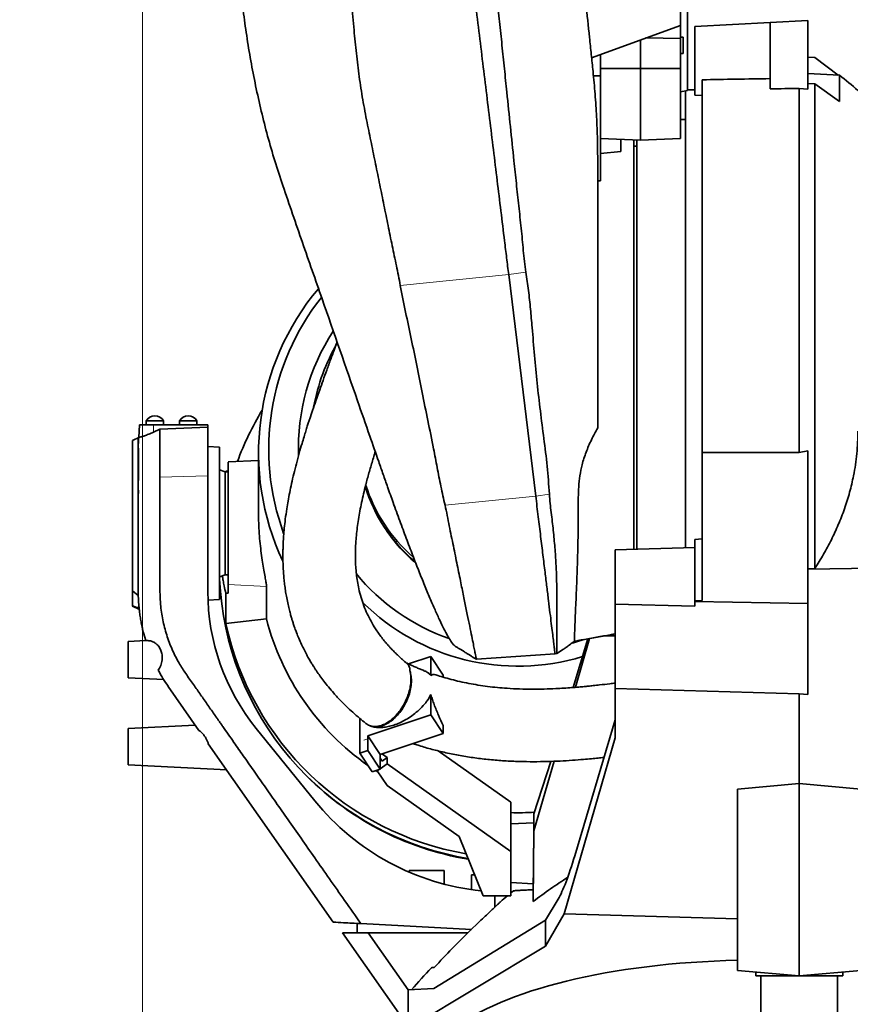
# Model space of a CAD drawing. Header units: millimetres. Extents: x 0 to 11920, y 0 to 8400.
# Tile 5 of 56: x 2210 to 2783, y 1972 to 2651. Entities that reach past the tile are written whole.
import ezdxf

# ---------------------------------------------------------------- set-up
doc = ezdxf.new("R2010")
doc.units = ezdxf.units.MM
doc.header["$LTSCALE"] = 20
doc.styles.add('SLDTEXTSTYLE0', font='TXT', dxfattribs={"width": 0.605})
doc.dimstyles.new('SLDDIMSTYLE0', dxfattribs={"dimtxt": 70, "dimasz": 70, "dimexe": 0, "dimexo": 0.0625, "dimgap": 17.5, "dimtad": 1, "dimdec": 1, "dimrnd": 1e-09, "dimzin": 12, "dimdsep": 46, "dimtxsty": 'SLDTEXTSTYLE0', "dimsah": 1, "dimcen": 0.09, "dimadec": 0, "dimazin": 3, "dimtfac": 1, "dimtofl": 0, "dimtmove": 0, "dimatfit": 3, "dimfxl": 1, "dimfrac": 2, "dimtolj": 1, "dimtzin": 12, "dimarcsym": 0})

# ---------------------------------------------------------------- blocks, each defined once
blk = doc.blocks.new('_D_5')
at = {"color": 7, "linetype": 'Continuous', "lineweight": 0}
for p, q in [((2295.23, 3277.04), (2295.23, 1355.7)), ((2748.23, 1552.92), (2748.23, 1355.7)), ((2295.23, 1385.7), (1312.24, 1385.7)), ((2295.23, 1385.7), (2748.23, 1385.7))]:
    blk.add_line(p, q, dxfattribs=at)
at = {"color": 7, "linetype": 'Continuous', "lineweight": 18}
for points in [[(2295.23, 1385.7), (2365.23, 1375.7), (2365.23, 1395.7)], [(2748.23, 1385.7), (2678.23, 1395.7), (2678.23, 1375.7)]]:
    blk.add_solid(points, dxfattribs=at)
at = {"color": 7, "linetype": 'Continuous', "lineweight": 18, "char_height": 70, "attachment_point": 1, "style": 'SLDTEXTSTYLE0'}
for s, insert in [('(2x M8 Through)', (1498.9, 1475.94)), ('453', (1312.24, 1475.94))]:
    blk.add_mtext(s, dxfattribs=dict(at, insert=insert))

msp = doc.modelspace()

# ---------------------------------------------------------------- linework, layer by layer
at = {"color": 7, "linetype": 'Continuous', "lineweight": 35}
for p, q in [((2666.23, 2646.58), (2666.23, 2664.47)), ((2671.23, 2601.64), (2671.23, 2665.06)), ((2676.23, 2645.93), (2728.23, 2648.65)), ((2728.23, 2648.65), (2754.23, 2650.02)), ((2728.23, 2602.83), (2728.23, 2648.65)), ((2754.23, 2602.51), (2754.23, 2650.02)), ((2666.23, 2646.58), (2604.99, 2624.22)), ((2666.23, 2646.58), (2666.23, 2637.51)), ((2676.23, 2645.93), (2676.23, 2598.57)), ((2638.73, 2636.54), (2638.73, 2616.77)), ((2666.23, 2637.51), (2642.49, 2637.91)), ((2668.23, 2638.42), (2666.23, 2638.42)), ((2666.23, 2637.51), (2666.23, 2616.95)), ((2668.23, 2638.42), (2668.23, 2627.12)), ((2611.23, 2611.89), (2611.23, 2626.5)), ((2666.23, 2627.12), (2668.23, 2627.12)), ((2759.02, 2624.5), (2754.23, 2624.77)), ((2775.09, 2612.31), (2759.02, 2624.5)), ((2611.23, 2616.95), (2638.73, 2616.77)), ((2666.23, 2616.95), (2638.73, 2616.77)), ((2638.73, 2616.77), (2638.73, 2567.52)), ((2666.23, 2616.95), (2666.23, 2568.49)), ((2606.27, 2611.89), (2611.23, 2611.89)), ((2611.23, 2539.41), (2611.23, 2611.89)), ((2681.23, 2352.13), (2681.23, 2609.1)), ((2776.04, 2612.26), (2754.23, 2613.4)), ((2776.04, 2594.13), (2776.04, 2612.26)), ((2671.23, 2601.64), (2666.23, 2600.85)), ((2669.73, 2405.7), (2669.73, 2601.56)), ((2676.23, 2602.2), (2671.23, 2602.2)), ((2748.23, 2352.11), (2748.23, 2603.11)), ((2748.23, 2603.11), (2754.23, 2602.51)), ((2754.23, 2606.61), (2759.02, 2606.28)), ((2759.02, 2606.28), (2759.02, 2272.06)), ((2759.02, 2606.28), (2776.04, 2594.13)), ((2676.23, 2598.57), (2681.23, 2598.18)), ((2669.73, 2581.7), (2666.23, 2581.7)), ((2611.23, 2568.49), (2638.73, 2567.52)), ((2625.23, 2559.59), (2625.23, 2567.99)), ((2636.23, 2405.7), (2636.23, 2567.6)), ((2666.23, 2568.49), (2638.73, 2567.52)), ((2636.23, 2563.2), (2634.23, 2563.2)), ((2625.23, 2559.59), (2611.23, 2558.16)), ((2611.23, 2539.41), (2609.23, 2539.35)), ((2547.79, 2474.7), (2566.46, 2322.06)), ((2636.23, 2285.34), (2636.23, 2405.7)), ((2669.73, 2286.35), (2669.73, 2405.7)), ((2293.17, 2371.21), (2292.71, 2362.47)), ((2293.17, 2371.21), (2302.7, 2371.21)), ((2297.73, 2373.81), (2297.73, 2371.21)), ((2309.73, 2373.81), (2297.73, 2373.81)), ((2302.7, 2371.21), (2340.23, 2371.21)), ((2309.73, 2371.21), (2309.73, 2373.81)), ((2320.73, 2373.81), (2320.73, 2371.21)), ((2332.73, 2373.81), (2320.73, 2373.81)), ((2332.73, 2371.21), (2332.73, 2373.81)), ((2340.23, 2371.21), (2340.23, 2369.64)), ((2302.69, 2366.07), (2307.23, 2368.17)), ((2340.23, 2369.64), (2307.23, 2368.17)), ((2340.23, 2369.64), (2340.23, 2335.95)), ((2288.23, 2256.65), (2288.23, 2360.43)), ((2292.84, 2362.49), (2292.09, 2362.15)), ((2292.23, 2362.22), (2292.23, 2362.22)), ((2292.23, 2362.22), (2292.23, 2330.6)), ((2292.25, 2362.15), (2292.24, 2362.18)), ((2348.23, 2355.71), (2340.23, 2356.13)), ((2348.23, 2250.71), (2348.23, 2355.71)), ((2375.23, 2351.87), (2375.23, 2309.53)), ((2681.23, 2250.02), (2681.23, 2352.13)), ((2748.23, 2352.11), (2681.23, 2352.13)), ((2748.23, 2352.11), (2754.23, 2353.23)), ((2754.23, 2247.9), (2754.23, 2353.23)), ((2375.23, 2346.63), (2354.22, 2345.53)), ((2754.24, 2345.53), (2754.23, 2345.53)), ((2340.23, 2335.95), (2340.23, 2256.21)), ((2352.23, 2338.71), (2348.23, 2340.17)), ((2354.23, 2338.71), (2352.23, 2338.71)), ((2352.23, 2338.71), (2352.23, 2303.21)), ((2352.66, 2339.15), (2352.58, 2338.71)), ((2292.23, 2330.6), (2292.25, 2331.32)), ((2307.23, 2333.03), (2307.23, 2335.11)), ((2292.26, 2326.71), (2292.23, 2327.16)), ((2292.23, 2327.16), (2292.23, 2323.47)), ((2292.33, 2323.92), (2292.25, 2323.47)), ((2292.26, 2326.71), (2292.33, 2325.86)), ((2352.23, 2303.21), (2352.23, 2267.71)), ((2681.23, 2292.5), (2676.23, 2292.13)), ((2676.23, 2249.79), (2676.23, 2292.13)), ((2676.23, 2286.54), (2621.23, 2284.89)), ((2621.23, 2284.89), (2621.23, 2247.45)), ((2869.75, 2273.29), (2754.23, 2271.57)), ((2759.02, 2272.06), (2754.23, 2271.8)), ((2292.23, 2261.33), (2292.23, 2265.27)), ((2292.23, 2256.28), (2292.23, 2261.33)), ((2348.23, 2266.26), (2352.23, 2267.71)), ((2352.23, 2267.71), (2354.23, 2267.71)), ((2354.23, 2261.08), (2354.23, 2254.97)), ((2292.23, 2253.51), (2288.23, 2256.65)), ((2288.23, 2246.26), (2288.23, 2256.65)), ((2292.23, 2256.21), (2292.23, 2256.28)), ((2292.23, 2255.85), (2292.23, 2253.51)), ((2352.66, 2234.09), (2352.66, 2255.04)), ((2380.71, 2259.7), (2380.71, 2237.28)), ((2340.34, 2250.3), (2348.23, 2250.71)), ((2621.23, 2247.45), (2621.23, 2189.24)), ((2621.23, 2247.45), (2676.23, 2246.18)), ((2681.23, 2250.02), (2676.23, 2249.79)), ((2676.23, 2249.79), (2676.23, 2249.41)), ((2754.23, 2247.9), (2676.23, 2249.41)), ((2676.23, 2249.41), (2676.23, 2246.18)), ((2754.23, 2185.13), (2754.23, 2247.9)), ((2288.23, 2246), (2288.23, 2246.26)), ((2288.23, 2246.26), (2292.23, 2244.71)), ((2292.38, 2244.66), (2288.23, 2246.26)), ((2292.23, 2244.71), (2292.23, 2244.21)), ((2292.23, 2244.21), (2292.87, 2243.96)), ((2292.38, 2245.82), (2292.72, 2245.67)), ((2292.38, 2244.66), (2292.38, 2245.82)), ((2380.71, 2237.28), (2352.66, 2234.09)), ((2297.38, 2222.35), (2295.87, 2227.66)), ((2297.37, 2222.35), (2285.23, 2221.71)), ((2285.23, 2196.71), (2285.23, 2221.71)), ((2592.23, 2189.99), (2602.29, 2223.54)), ((2593.91, 2190.13), (2603.66, 2223.79)), ((2598.75, 2222.9), (2618.02, 2226.41)), ((2613.63, 2225.61), (2621.23, 2225.57)), ((2580.96, 2213.5), (2585.69, 2216.56)), ((2494.1, 2211.33), (2478.72, 2206.25)), ((2494.1, 2198.31), (2494.1, 2211.33)), ((2494.1, 2211.33), (2502.55, 2198.47)), ((2525.55, 2209.44), (2579.77, 2213.2)), ((2579.75, 2213.2), (2579.76, 2213.2)), ((2579.77, 2213.2), (2580.98, 2213.42)), ((2285.23, 2196.71), (2309.8, 2195.43)), ((2502.55, 2197.16), (2502.55, 2198.47)), ((2312.83, 2190.88), (2312.89, 2190.79)), ((2312.89, 2190.79), (2334.15, 2160.43)), ((2748.23, 2185.7), (2621.23, 2189.24)), ((2621.23, 2189.24), (2621.23, 2155.34)), ((2494.1, 2171.17), (2494.1, 2185.14)), ((2748.23, 2185.7), (2754.23, 2185.13)), ((2748.23, 2185.7), (2748.23, 2123.73)), ((2445.16, 2144.76), (2445.16, 2168.59)), ((2450.6, 2156.78), (2494.1, 2171.17)), ((2494.1, 2171.17), (2502.55, 2158.31)), ((2593.37, 2073.87), (2621.23, 2167.78)), ((2331.55, 2164.14), (2285.23, 2161.71)), ((2285.23, 2136.71), (2285.23, 2161.71)), ((2373.66, 2161.82), (2414.09, 2111.88)), ((2452.73, 2163.37), (2452.62, 2163.49)), ((2502.55, 2158.31), (2502.55, 2163.91)), ((2459.05, 2143.91), (2450.6, 2156.78)), ((2450.6, 2154.66), (2450.6, 2156.78)), ((2450.6, 2146.56), (2450.6, 2154.66)), ((2459.05, 2143.91), (2502.55, 2158.31)), ((2621.23, 2155.34), (2585.98, 2033.9)), ((2340.56, 2151.27), (2426.73, 2028.21)), ((2450.6, 2146.56), (2445.16, 2144.76)), ((2450.6, 2146.56), (2459.05, 2133.7)), ((2549.23, 2110.84), (2499.22, 2146.33)), ((2453.61, 2131.9), (2445.16, 2144.76)), ((2459.05, 2141.8), (2459.05, 2143.91)), ((2459.05, 2133.7), (2459.05, 2141.8)), ((2459.05, 2141.24), (2460.43, 2139.14)), ((2460.33, 2144.34), (2460.34, 2144.32)), ((2460.34, 2144.32), (2460.34, 2144.34)), ((2460.71, 2144.06), (2460.34, 2144.32)), ((2460.43, 2139.14), (2464.03, 2141.7)), ((2464.03, 2141.7), (2460.71, 2144.06)), ((2464.03, 2141.7), (2464.03, 2137.47)), ((2565.23, 2091.07), (2579.15, 2139.16)), ((2565.23, 2102.86), (2576.83, 2139.07)), ((2285.23, 2136.71), (2353.25, 2133.15)), ((2459.05, 2133.7), (2453.61, 2131.9)), ((2456.03, 2132.7), (2457.42, 2131.8)), ((2456.96, 2132.45), (2458.42, 2133.49)), ((2456.96, 2133.01), (2456.96, 2132.45)), ((2464.03, 2122.42), (2456.96, 2132.45)), ((2459.05, 2133.94), (2464.03, 2137.47)), ((2549.23, 2077.02), (2464.03, 2137.47)), ((2513.53, 2087.3), (2464.03, 2122.42)), ((2748.23, 2123.73), (2705.73, 2119.79)), ((2705.73, 1994.82), (2705.73, 2119.79)), ((2790.73, 2119.79), (2748.23, 2123.73)), ((2748.23, 1991.1), (2748.23, 2123.73)), ((2549.23, 2110.84), (2549.23, 2077.02)), ((2565.15, 2096.8), (2565.23, 2102.86)), ((2565.23, 2102.86), (2565.23, 2091.07)), ((2565.18, 2096.8), (2549.23, 2095.97)), ((2530.19, 2046.34), (2513.53, 2087.3)), ((2564.69, 2042.54), (2565.23, 2091.07)), ((2549.23, 2046.34), (2549.23, 2077.02)), ((2479.23, 2063.8), (2479.23, 2062.62)), ((2479.23, 2063.8), (2491.23, 2063.8)), ((2491.23, 2063.8), (2503.23, 2063.8)), ((2503.23, 2054.43), (2503.23, 2063.8)), ((2522.23, 2060.8), (2522.23, 2050.57)), ((2522.23, 2060.8), (2524.3, 2060.8)), ((2549.23, 2055.44), (2564.71, 2054.63)), ((2564.58, 2050.58), (2564.63, 2054.63)), ((2549.23, 2046.34), (2530.19, 2046.34)), ((2538.31, 2038.64), (2538.31, 2046.34)), ((2549.23, 2048.48), (2549.47, 2048.46)), ((2573.23, 2029.65), (2581.93, 2044.15)), ((2585.98, 2033.9), (2573.23, 2011.63)), ((2585.98, 2033.9), (2705.73, 2030.39)), ((2443.23, 2027.35), (2443.23, 2020.8)), ((2445.74, 2027.22), (2522.17, 2023.21)), ((2496.08, 1982.41), (2573.23, 2029.65)), ((2573.23, 2011.63), (2573.23, 2029.65)), ((2433.22, 2020.8), (2450.94, 2020.8)), ((2478.47, 1956.18), (2433.22, 2020.8)), ((2450.94, 2020.8), (2478.47, 1981.49)), ((2519.73, 2020.8), (2450.94, 2020.8)), ((2573.23, 2011.63), (2479.15, 1955.21)), ((2705.73, 1994.82), (2748.23, 1991.1)), ((2718.23, 1993.73), (2718.23, 1991.1)), ((2748.23, 1991.1), (2718.23, 1991.1)), ((2721.73, 1991.1), (2721.73, 1895.9)), ((2748.23, 1991.1), (2790.73, 1994.82)), ((2778.23, 1991.1), (2748.23, 1991.1)), ((2774.73, 1895.9), (2774.73, 1991.1)), ((2778.23, 1991.1), (2778.23, 1993.73)), ((2478.47, 1981.49), (2496.08, 1982.41)), ((2478.47, 1981.49), (2478.47, 1956.18))]:
    msp.add_line(p, q, dxfattribs=at)
at = {"color": 8, "linetype": 'Continuous', "lineweight": 18}
for p, q in [((2473.02, 2467.27), (2547.79, 2474.7)), ((2547.79, 2474.7), (2559.61, 2476.42)), ((2302.7, 2371.21), (2302.69, 2366.07)), ((2340.23, 2335.95), (2307.23, 2335.11)), ((2566.46, 2322.06), (2575.85, 2323.42)), ((2503.88, 2315.84), (2566.46, 2322.06)), ((2354.23, 2261.08), (2380.71, 2259.7)), ((2450.6, 2154.66), (2447.88, 2153.76)), ((2460.71, 2144.06), (2460.57, 2143.96))]:
    msp.add_line(p, q, dxfattribs=at)
at = {"color": 7, "linetype": 'Continuous', "lineweight": 35, "flags": 128}
for points in [[(2348.34, 2266.3), (2348.4, 2264.61), (2348.93, 2256.2), (2349.81, 2247.82), (2351.04, 2239.48), (2352.61, 2231.2), (2354.53, 2222.99), (2356.79, 2214.87), (2359.39, 2206.84), (2362.32, 2198.93), (2365.58, 2191.15), (2369.16, 2183.5), (2373.06, 2176.01), (2377.26, 2168.69), (2381.77, 2161.54), (2386.58, 2154.58), (2391.67, 2147.83), (2397.03, 2141.29), (2402.67, 2134.97), (2408.56, 2128.89), (2414.71, 2123.06), (2421.09, 2117.48), (2427.7, 2112.17), (2434.53, 2107.13), (2441.56, 2102.38), (2448.78, 2097.92), (2456.18, 2093.76), (2463.75, 2089.9), (2471.48, 2086.36), (2479.35, 2083.13), (2487.34, 2080.23), (2495.45, 2077.66), (2503.66, 2075.43), (2511.95, 2073.53), (2519.72, 2072.07)], [(2591.83, 2220.69), (2594.47, 2221.43), (2599.56, 2223)], [(2551.19, 2049.88), (2550.06, 2048.95), (2549.23, 2048.26)]]:
    msp.add_lwpolyline(points, dxfattribs=at)
at = {"color": 7, "linetype": 'Continuous', "lineweight": 35}
for centre, radius, start, end in [((2496.17, 2259.88), 450, 49.44661, 51.54278), ((2550.93, 2351.89), 175.69, 139.91265, 205.17598), ((2551.04, 2354.39), 168.8, 141.68872, 200.13864), ((2551.47, 2354.64), 148.78, 146.97804, 181.88123), ((2551.75, 2357.49), 140.91, 150.16403, 169.37127), ((2303.85, 2370.41), 7, 90.97726, 150.95025), ((2303.61, 2370.41), 7, 29.04975, 89.02274), ((2326.85, 2370.41), 7, 90.97726, 150.95025), ((2326.61, 2370.41), 7, 29.04975, 89.02274), ((2551.1, 2275.79), 202.93, 148.70221, 159.77988), ((2412.73, 2087.48), 300, 113.68287, 114.51978), ((2552.9, 2362.33), 108.73, 197.34041, 229.2492), ((2552.9, 2360.31), 108.74, 196.81805, 230.10153), ((2553.28, 2358.77), 108.22, 212.21063, 229.80546), ((2553.69, 2359.21), 143.38, 219.18224, 250.87985), ((2490.23, 2256.21), 150, 180, 219), ((2554.23, 2357.36), 152.65, 225.36787, 286.90574), ((2412.73, 2518.95), 300, 245.48022, 246.31713), ((2553.06, 2277.5), 205.04, 192.22383, 260.25861), ((2552.24, 2281.42), 177.12, 194.42942, 235.03602), ((2553.82, 2274.44), 205.66, 223.86396, 260.50936), ((2546.21, 2218.87), 170, 219, 264.12159), ((2554.23, 2284.56), 180.89, 268.4161, 273.60402), ((2932.28, 1586.45), 600, 129.96155, 130.55467), ((2932.28, 1586.45), 600, 136.84843, 138.80294)]:
    msp.add_arc(centre, radius, start, end, dxfattribs=at)
for centre, major_axis, ratio, start_param, end_param in [((4999.23, 2405.7), (5697.76, 0), 0.039078, 1.980763, 1.989774), ((2735.51, 2445.34), (4189.38, 59.57), 0.037609, 1.567227, 1.572001), ((1541.71, 2303.21), (1144.87, 59.37), 0.007546, 5.499132, 5.501074), ((1541.71, 2303.21), (1144.87, -59.37), 0.007546, 5.499915, 5.501857), ((3016.72, 2270.45), (763.91, -39.44), 0.216403, 3.47561, 3.475744), ((2838.07, 2361.41), (608.08, 69.84), 0.208918, 3.57459, 3.575143), ((2564.95, 2075.72), (0.24, 21.09), 0.002298, 3.141498, 6.080007), ((2564.95, 2075.72), (0.24, 21.09), 0.002298, 6.080007, 6.283331), ((2594.44, 2136.21), (17.86, 96.86), 0.133206, 3.483234, 4.038047), ((2748.23, 1906.23), (261.97, -11.22), 0.363392, 1.749291, 2.742351)]:
    msp.add_ellipse(centre, major_axis=major_axis, ratio=ratio, start_param=start_param, end_param=end_param, dxfattribs=at)
for points, knots in [([(2605.97, 2614.84), (2605.56, 2618.74), (2604.75, 2626.53), (2603.11, 2642.21), (2601.46, 2657.98), (2599.8, 2673.81), (2598.55, 2685.75), (2597.3, 2697.68), (2595.63, 2713.67), (2593.54, 2733.67), (2590.18, 2765.76), (2584.41, 2820.93), (2576.22, 2899.21), (2566.44, 2992.59), (2556.67, 3086), (2547.26, 3175.95), (2538.22, 3262.37), (2532.44, 3317.61), (2529.55, 3345.23)], [0, 0, 0, 0, 0.015989, 0.031978, 0.064065, 0.080279, 0.096494, 0.112765, 0.129036, 0.16202, 0.195008, 0.260981, 0.388824, 0.516668, 0.64451, 0.772353, 0.88617, 1, 1, 1, 1]), ([(2516.92, 2727.23), (2517.69, 2720.92), (2519.23, 2708.3), (2521.55, 2689.28), (2524.01, 2669.23), (2526.58, 2648.15), (2529.28, 2626.11), (2531.96, 2604.18), (2534.62, 2582.41), (2537.26, 2560.86), (2539.86, 2539.56), (2542.43, 2518.58), (2544.59, 2500.86), (2546.38, 2486.26), (2547.32, 2478.55), (2547.79, 2474.7)], [0, 0, 0, 0, 0.073442, 0.146889, 0.220337, 0.305515, 0.39069, 0.47586, 0.56102, 0.646169, 0.731303, 0.81642, 0.901517, 0.950762, 1, 1, 1, 1]), ([(2533.25, 2729.11), (2533.45, 2725.14), (2533.85, 2717.2), (2535.29, 2705.3), (2536.89, 2693.4), (2538.41, 2680.07), (2539.82, 2665.32), (2541.53, 2649.15), (2543.18, 2632.94), (2544.86, 2616.72), (2546.79, 2597.96), (2548.99, 2576.74), (2551.2, 2555.78), (2553.09, 2537.6), (2554.74, 2522.05), (2556.46, 2506.66), (2557.67, 2493.94), (2558.52, 2483.85), (2559.25, 2478.9), (2559.62, 2476.42)], [0, 0, 0, 0, 0.046023, 0.092109, 0.138244, 0.184333, 0.24647, 0.308608, 0.371392, 0.434176, 0.497163, 0.590352, 0.683542, 0.746389, 0.809236, 0.872749, 0.93626, 0.968135, 1, 1, 1, 1]), ([(2433.96, 2716.53), (2434.62, 2710.49), (2435.94, 2698.39), (2437.44, 2680.08), (2439.33, 2661.73), (2441.04, 2644.1), (2442.68, 2627.25), (2444.61, 2611.24), (2447.07, 2595.32), (2450.01, 2579.99), (2453.05, 2565.21), (2455.99, 2550.93), (2458.87, 2536.73), (2461.75, 2522.59), (2464.61, 2508.56), (2467.41, 2494.62), (2470.38, 2480.85), (2472.14, 2471.8), (2473.02, 2467.27)], [0, 0, 0, 0, 0.070771, 0.141692, 0.212955, 0.284336, 0.346654, 0.409186, 0.471715, 0.534504, 0.592083, 0.649662, 0.707589, 0.765515, 0.823956, 0.882397, 0.941202, 1, 1, 1, 1]), ([(2362.77, 2673.99), (2363.38, 2668.24), (2364.59, 2656.75), (2366.97, 2639.46), (2369.81, 2622.17), (2373.17, 2604.82), (2377.03, 2587.51), (2381.44, 2570.23), (2386.36, 2553.09), (2390.09, 2541.83), (2391.95, 2536.19)], [0, 0, 0, 0, 0.122643, 0.245275, 0.369261, 0.493262, 0.619219, 0.74516, 0.872313, 1, 1, 1, 1]), ([(2605.97, 2614.84), (2606.48, 2609.61), (2607.49, 2599.15), (2608.48, 2583.5), (2609.11, 2567.88), (2609.19, 2557.56), (2609.23, 2552.4)], [0, 0, 0, 0, 0.248594, 0.497743, 0.748588, 1, 1, 1, 1]), ([(2634.23, 2567.68), (2634.23, 2565.67), (2634.23, 2561.58), (2634.23, 2554.03), (2634.23, 2545.47), (2634.23, 2535.96), (2634.23, 2525.43), (2634.23, 2514.04), (2634.23, 2501.92), (2634.23, 2489.19), (2634.23, 2475.74), (2634.23, 2461.8), (2634.23, 2447.49), (2634.23, 2432.96), (2634.23, 2418.08), (2634.23, 2403.13), (2634.23, 2388.24), (2634.23, 2373.54), (2634.23, 2358.91), (2634.23, 2344.64), (2634.23, 2330.85), (2634.23, 2317.65), (2634.23, 2304.95), (2634.23, 2294.07), (2634.23, 2287.81), (2634.23, 2285.28)], [0, 0, 0, 0, 0.042922, 0.08777, 0.131232, 0.174996, 0.219072, 0.263901, 0.307373, 0.351145, 0.395227, 0.44006, 0.483551, 0.527345, 0.571485, 0.616348, 0.659891, 0.70374, 0.747938, 0.792859, 0.836385, 0.880221, 0.924529, 0.969483, 1, 1, 1, 1]), ([(2609.23, 2369.04), (2609.23, 2399.17), (2609.23, 2436.83), (2609.23, 2478.25), (2609.23, 2493.38), (2609.23, 2504.83), (2609.23, 2516.46), (2609.23, 2528.29), (2609.23, 2540.26), (2609.23, 2548.35), (2609.23, 2552.4)], [0, 0, 0, 0, 0.499208, 0.623981, 0.686386, 0.748786, 0.811454, 0.874123, 0.937063, 1, 1, 1, 1]), ([(2391.95, 2536.19), (2394.21, 2529.61), (2398.72, 2516.42), (2407.75, 2490.41), (2422.69, 2447.57), (2438.19, 2403.05), (2451.23, 2365.56), (2457.11, 2348.69), (2461.2, 2336.97), (2464.52, 2327.51), (2468.35, 2316.8), (2472.66, 2304.92), (2477.16, 2292.8), (2481.57, 2281.21), (2485.78, 2270.41), (2489.78, 2260.47), (2493.53, 2251.46), (2497.06, 2243.33), (2500.28, 2236.26), (2503.17, 2230.32), (2505.73, 2225.49), (2507.95, 2221.83), (2509.71, 2219.43), (2510.54, 2218.84), (2510.91, 2218.58)], [0, 0, 0, 0, 0.049127, 0.098343, 0.196944, 0.375598, 0.437013, 0.481683, 0.504034, 0.526375, 0.554428, 0.588719, 0.623244, 0.658126, 0.693503, 0.727798, 0.762329, 0.79723, 0.832641, 0.866829, 0.901262, 0.936475, 0.971961, 1, 1, 1, 1]), ([(2559.61, 2476.42), (2560.25, 2472.2), (2561.54, 2463.76), (2562.86, 2451), (2564.17, 2436.09), (2565.61, 2419.03), (2567.41, 2399.87), (2569.59, 2380.76), (2572.06, 2361.7), (2574.56, 2342.63), (2575.42, 2329.82), (2575.85, 2323.42)], [0, 0, 0, 0, 0.083284, 0.166601, 0.24992, 0.375006, 0.500089, 0.625061, 0.750037, 0.875039, 1, 1, 1, 1]), ([(2473.02, 2467.27), (2474.23, 2461.11), (2476.64, 2448.8), (2481.97, 2424.27), (2488.11, 2392.84), (2494.3, 2363.31), (2498.51, 2341.71), (2500.9, 2328.72), (2502.89, 2320.13), (2503.88, 2315.84)], [0, 0, 0, 0, 0.121782, 0.243576, 0.487139, 0.74356, 0.829051, 0.914542, 1, 1, 1, 1]), ([(2429.41, 2428.24), (2428.71, 2426.34), (2427.26, 2422.39), (2424.88, 2415.93), (2422.35, 2409.01), (2419.79, 2401.98), (2417.28, 2394.95), (2414.86, 2388.05), (2412.58, 2381.4), (2410.92, 2376.44), (2409.73, 2372.81), (2408.82, 2369.99), (2407.77, 2366.66), (2406.55, 2362.72), (2405.02, 2357.66), (2403.22, 2351.46), (2401.31, 2344.43), (2399.55, 2337.43), (2398.02, 2330.81), (2396.71, 2324.58), (2395.61, 2318.74), (2394.59, 2312.63), (2393.7, 2306.36), (2393, 2300.09), (2392.54, 2294.64), (2392.3, 2290.68), (2392.18, 2288.01), (2392.13, 2286.38), (2392.09, 2284.93), (2392.07, 2283.59), (2392.05, 2282.08), (2392.04, 2280.12), (2392.07, 2277.28), (2392.18, 2273.64), (2392.41, 2269.48), (2392.75, 2265.25), (2393.2, 2261.08), (2393.76, 2256.97), (2394.46, 2252.71), (2395.3, 2248.46), (2396.22, 2244.44), (2397.1, 2241.04), (2397.9, 2238.26), (2398.64, 2235.81), (2399.42, 2233.4), (2400.36, 2230.72), (2401.53, 2227.57), (2403.05, 2223.81), (2404.77, 2219.93), (2406.61, 2216.11), (2408.37, 2212.74), (2410.09, 2209.64), (2411.62, 2207.04), (2412.93, 2204.93), (2414.08, 2203.13), (2415.57, 2200.87), (2417.6, 2197.94), (2420.33, 2194.25), (2423.51, 2190.24), (2426.63, 2186.58), (2429.67, 2183.22), (2432.62, 2180.13), (2436.15, 2176.63), (2440.34, 2172.73), (2444.66, 2168.95), (2447.68, 2166.54), (2448.98, 2165.5)], [0, 0, 0, 0, 0.020163, 0.042017, 0.06908, 0.09435, 0.117805, 0.145001, 0.169096, 0.19002, 0.198792, 0.208543, 0.220501, 0.234668, 0.25104, 0.275123, 0.30162, 0.326954, 0.350877, 0.37339, 0.394498, 0.414202, 0.439735, 0.462463, 0.482212, 0.498895, 0.505388, 0.511263, 0.51652, 0.521159, 0.52581, 0.532762, 0.542226, 0.556428, 0.571896, 0.587184, 0.602295, 0.617231, 0.631997, 0.648935, 0.663861, 0.676498, 0.686833, 0.695046, 0.703967, 0.713969, 0.725491, 0.739882, 0.757268, 0.770686, 0.784949, 0.797548, 0.808157, 0.816758, 0.823675, 0.830612, 0.845165, 0.860899, 0.878548, 0.89825, 0.910664, 0.925206, 0.94212, 0.961473, 0.983351, 1, 1, 1, 1]), ([(2292.85, 2362.46), (2292.83, 2362.46), (2292.76, 2362.44), (2293.85, 2362.73), (2295.89, 2363.35), (2298.71, 2364.35), (2301.09, 2365.34), (2302.43, 2365.95), (2302.69, 2366.07)], [0, 0, 0, 0, 0.106571, 0.313041, 0.519825, 0.729248, 0.947822, 1, 1, 1, 1]), ([(2307.23, 2366.46), (2307.23, 2366.82), (2307.23, 2367.5), (2307.23, 2367.95), (2307.23, 2368.17)], [0, 0, 0, 0, 0.519399, 1, 1, 1, 1]), ([(2307.23, 2335.13), (2307.23, 2336.99), (2307.23, 2340.69), (2307.23, 2345.81), (2307.23, 2350.54), (2307.23, 2354.81), (2307.23, 2358.58), (2307.23, 2361.81), (2307.23, 2364.51), (2307.23, 2365.81), (2307.23, 2366.46)], [0, 0, 0, 0, 0.125, 0.25, 0.375, 0.5, 0.625, 0.75, 0.875, 1, 1, 1, 1]), ([(2609.23, 2369.04), (2607.73, 2366.31), (2604.72, 2360.86), (2601.11, 2352.34), (2598.4, 2344.04), (2596.79, 2336.02), (2596.04, 2328.41), (2595.78, 2320.94), (2595.8, 2311.63), (2595.76, 2300.72), (2595.56, 2288.55), (2595.27, 2277.16), (2594.91, 2266.65), (2594.52, 2257.11), (2594.16, 2248.56), (2593.83, 2241.07), (2593.57, 2234.82), (2593.38, 2229.82), (2593.25, 2225.99), (2593.15, 2223.18), (2593.11, 2222.24), (2593.09, 2221.77)], [0, 0, 0, 0, 0.039558, 0.079194, 0.118693, 0.153089, 0.18764, 0.222314, 0.256878, 0.320003, 0.383349, 0.446691, 0.509812, 0.572724, 0.635858, 0.698987, 0.761892, 0.821322, 0.880943, 0.940566, 1, 1, 1, 1]), ([(2759.02, 2272.06), (2761.04, 2275.3), (2765.1, 2281.78), (2770.49, 2291.89), (2775.36, 2302.39), (2779.59, 2313.29), (2783.11, 2324.57), (2785.52, 2334.72), (2787.08, 2343.64), (2788.03, 2351.29), (2788.63, 2359), (2788.71, 2364.17), (2788.74, 2366.75)], [0, 0, 0, 0, 0.113384, 0.226851, 0.340214, 0.457539, 0.574986, 0.692285, 0.768857, 0.845428, 0.922714, 1, 1, 1, 1]), ([(2292.25, 2362.15), (2292.27, 2362.07), (2292.3, 2361.92), (2292.32, 2361.53), (2292.33, 2361.33)], [0, 0, 0, 0, 0.4986262, 1, 1, 1, 1]), ([(2292.33, 2360.47), (2292.32, 2360.28), (2292.31, 2359.46), (2292.29, 2357.5), (2292.3, 2354.14), (2292.32, 2350.11), (2292.31, 2345.77), (2292.33, 2341.37), (2292.38, 2336.9), (2292.33, 2333.47), (2292.26, 2331.57), (2292.25, 2331.32)], [0, 0, 0, 0, 0.044531, 0.195724, 0.347493, 0.498656, 0.636769, 0.752061, 0.867589, 0.982758, 1, 1, 1, 1]), ([(2292.33, 2361.33), (2292.33, 2361.21), (2292.34, 2360.96), (2292.33, 2360.63), (2292.33, 2360.47)], [0, 0, 0, 0, 0.485639, 1, 1, 1, 1]), ([(2477.66, 2206.58), (2477.65, 2206.59), (2476.53, 2207.48), (2474.64, 2209.15), (2472.17, 2211.38), (2470.33, 2213.14), (2468.91, 2214.55), (2467.67, 2215.82), (2466.42, 2217.13), (2465.15, 2218.52), (2463.86, 2219.98), (2462.18, 2221.95), (2460.18, 2224.45), (2457.95, 2227.47), (2455.42, 2231.21), (2452.75, 2235.66), (2450.07, 2240.94), (2447.78, 2246.41), (2445.86, 2252.13), (2444.42, 2257.71), (2443.38, 2263.13), (2442.68, 2268.22), (2442.26, 2273.1), (2442.08, 2277.26), (2442.03, 2280.85), (2442.07, 2284.26), (2442.22, 2288.07), (2442.64, 2294.34), (2443.65, 2303.19), (2445.64, 2314.67), (2447.71, 2323.94), (2449.43, 2330.75), (2450.53, 2334.89), (2451.68, 2339.04), (2452.88, 2343.17), (2454.11, 2347.29), (2455.08, 2350.42), (2455.63, 2352.18), (2455.76, 2352.57)], [0, 0, 0, 0, 0.0002559, 0.0247485, 0.0446018, 0.0594801, 0.0705951, 0.081207, 0.0924107, 0.1041956, 0.1165519, 0.1293338, 0.1534839, 0.1785553, 0.2032163, 0.2434817, 0.2841542, 0.3259354, 0.3678659, 0.4112131, 0.4462241, 0.4821509, 0.5165155, 0.5453386, 0.5652733, 0.5871499, 0.6113407, 0.6379004, 0.7054964, 0.7755994, 0.8478106, 0.8724403, 0.8969412, 0.9213041, 0.9455198, 0.9695793, 0.9932284, 1, 1, 1, 1]), ([(2354.23, 2345.38), (2354.23, 2345.28), (2354.23, 2344.99), (2354.23, 2343.19), (2354.23, 2340.13), (2354.23, 2335.92), (2354.23, 2330.83), (2354.23, 2324.9), (2354.23, 2318.44), (2354.23, 2311.48), (2354.23, 2304.38), (2354.23, 2297.18), (2354.23, 2290.22), (2354.23, 2283.57), (2354.23, 2277.52), (2354.23, 2272.14), (2354.23, 2267.67), (2354.23, 2264.18), (2354.23, 2262.04), (2354.23, 2261.34), (2354.23, 2261.08)], [0, 0, 0, 0, 0.028244, 0.086296, 0.14604, 0.203947, 0.263552, 0.321143, 0.380418, 0.437773, 0.496801, 0.553991, 0.612835, 0.670145, 0.729107, 0.7866, 0.845743, 0.903554, 0.963031, 1, 1, 1, 1]), ([(2292.23, 2327.16), (2292.21, 2327.78), (2292.17, 2328.94), (2292.21, 2330.08), (2292.23, 2330.6)], [0, 0, 0, 0, 0.54162, 1, 1, 1, 1]), ([(2445.74, 2027.22), (2442.04, 2032.5), (2434.82, 2042.81), (2424.25, 2057.9), (2414.22, 2072.23), (2404.71, 2085.8), (2395.75, 2098.61), (2387.31, 2110.66), (2379.34, 2122.04), (2371.85, 2132.73), (2364.86, 2142.73), (2359.06, 2151), (2354.37, 2157.7), (2351.56, 2161.72), (2349.8, 2164.23), (2349.01, 2165.35), (2348.24, 2166.45), (2347.48, 2167.54), (2346.74, 2168.6), (2346, 2169.65), (2343.84, 2172.74), (2340.25, 2177.86), (2335.28, 2184.98), (2330.21, 2192.25), (2325.12, 2199.37), (2319.93, 2207.34), (2315.47, 2216.24), (2311.67, 2226.28), (2308.98, 2236.68), (2307.61, 2246.04), (2307.17, 2254.36), (2307.25, 2261.5), (2307.22, 2269.91), (2307.23, 2277.65), (2307.23, 2283.91), (2307.23, 2287.03), (2307.23, 2288.6), (2307.23, 2289.38), (2307.23, 2289.77), (2307.23, 2289.96), (2307.23, 2290.06), (2307.23, 2290.11), (2307.23, 2290.13), (2307.23, 2290.15), (2307.23, 2290.15), (2307.23, 2290.16), (2307.23, 2290.16), (2307.23, 2290.16), (2307.23, 2290.16), (2307.23, 2290.16), (2307.23, 2290.16), (2307.23, 2290.16), (2307.23, 2290.16), (2307.23, 2290.16), (2307.23, 2290.43), (2307.23, 2291.14), (2307.23, 2292.57), (2307.23, 2294.67), (2307.23, 2297.48), (2307.23, 2300.02), (2307.23, 2302.08), (2307.23, 2303.48), (2307.23, 2304.96), (2307.23, 2306.51), (2307.23, 2308.14), (2307.23, 2309.84), (2307.23, 2318.15), (2307.23, 2325.88), (2307.23, 2333.03)], [0, 0, 0, 0, 0.055151, 0.107657, 0.157516, 0.204729, 0.249296, 0.291218, 0.330493, 0.368062, 0.402843, 0.434834, 0.454421, 0.472792, 0.476749, 0.480645, 0.48448, 0.488254, 0.491966, 0.495617, 0.499207, 0.524168, 0.549128, 0.573457, 0.599961, 0.623922, 0.654945, 0.686096, 0.717566, 0.748988, 0.769194, 0.790783, 0.811704, 0.843087, 0.858778, 0.866624, 0.870547, 0.872508, 0.873489, 0.873979, 0.874224, 0.874347, 0.874408, 0.874439, 0.874454, 0.874462, 0.874466, 0.874467, 0.874468, 0.874469, 0.874469, 0.874469, 0.874469, 0.874469, 0.874469, 0.876831, 0.88076, 0.88702, 0.895246, 0.905437, 0.909311, 0.913407, 0.917727, 0.92227, 0.927035, 0.932024, 0.937235, 1, 1, 1, 1]), ([(2292.23, 2265.27), (2292.23, 2266.35), (2292.23, 2268.2), (2292.23, 2270.54), (2292.23, 2271.98), (2292.23, 2272.65), (2292.23, 2272.85), (2292.23, 2272.87), (2292.23, 2272.87), (2292.23, 2272.87), (2292.23, 2272.87), (2292.23, 2272.87), (2292.23, 2272.87), (2292.23, 2272.87), (2292.23, 2272.87), (2292.23, 2272.87), (2292.23, 2272.87), (2292.23, 2272.88), (2292.23, 2272.89), (2292.23, 2272.92), (2292.23, 2272.96), (2292.23, 2273.06), (2292.23, 2273.25), (2292.23, 2273.6), (2292.23, 2274.25), (2292.23, 2275.31), (2292.23, 2276.56), (2292.23, 2277.93), (2292.23, 2279.26), (2292.23, 2281.11), (2292.23, 2283.41), (2292.23, 2286.12), (2292.23, 2289.14), (2292.23, 2292.17), (2292.23, 2294.87), (2292.23, 2297.06), (2292.23, 2299.04), (2292.23, 2301.13), (2292.23, 2303.22), (2292.23, 2305.31), (2292.23, 2307.4), (2292.23, 2309.48), (2292.23, 2311.58), (2292.23, 2313.63), (2292.23, 2315.75), (2292.23, 2318.05), (2292.23, 2320.67), (2292.23, 2322.52), (2292.23, 2323.47)], [0, 0, 0, 0, 0.058691, 0.101335, 0.127931, 0.137347, 0.13848, 0.13848, 0.13848, 0.138481, 0.138482, 0.138483, 0.138486, 0.138492, 0.138504, 0.138527, 0.138574, 0.138669, 0.138857, 0.139234, 0.139984, 0.141475, 0.144416, 0.150136, 0.160928, 0.179922, 0.207557, 0.228244, 0.251145, 0.276283, 0.322115, 0.367947, 0.413778, 0.475547, 0.521375, 0.551264, 0.586605, 0.621947, 0.657288, 0.692629, 0.72797, 0.763311, 0.798652, 0.834527, 0.867175, 0.90619, 0.951572, 1, 1, 1, 1]), ([(2292.33, 2325.86), (2292.36, 2325.5), (2292.42, 2324.86), (2292.36, 2324.2), (2292.33, 2323.92)], [0, 0, 0, 0, 0.567554, 1, 1, 1, 1]), ([(2575.85, 2323.42), (2576.01, 2321.26), (2576.31, 2316.94), (2577.44, 2308.55), (2578.62, 2298.26), (2579.69, 2286.42), (2580.52, 2274.99), (2580.93, 2264.13), (2580.99, 2253.91), (2580.97, 2244.59), (2580.97, 2236.33), (2580.97, 2229.24), (2580.97, 2224.35), (2580.97, 2221.06), (2580.97, 2218.9), (2580.97, 2217.09), (2580.97, 2215.2), (2580.97, 2213.69), (2580.97, 2213.55), (2580.97, 2213.49)], [0, 0, 0, 0, 0.033374, 0.066858, 0.134131, 0.202494, 0.271268, 0.343138, 0.415486, 0.489297, 0.563629, 0.63743, 0.71176, 0.749737, 0.787785, 0.826052, 0.864394, 0.936865, 1, 1, 1, 1]), ([(2503.88, 2315.84), (2504.43, 2313.41), (2505.52, 2308.55), (2506.78, 2301.39), (2508.22, 2294.39), (2509.66, 2287.55), (2511.01, 2280.88), (2512.32, 2274.39), (2513.61, 2268.12), (2515.16, 2260.46), (2516.94, 2251.75), (2518.84, 2242.43), (2520.54, 2234.08), (2522.01, 2226.86), (2523.17, 2221.13), (2524.07, 2216.74), (2524.69, 2213.72), (2525.12, 2211.61), (2525.42, 2210.11), (2525.58, 2209.33), (2525.54, 2209.52), (2525.54, 2209.55)], [0, 0, 0, 0, 0.038876, 0.077871, 0.11719, 0.156585, 0.196434, 0.236363, 0.276635, 0.31699, 0.389806, 0.463118, 0.537201, 0.612343, 0.68562, 0.748294, 0.81129, 0.860986, 0.910844, 0.983568, 1, 1, 1, 1]), ([(2566.46, 2322.06), (2567.04, 2317.26), (2568.21, 2307.67), (2569.87, 2294.13), (2571.43, 2281.34), (2572.86, 2269.68), (2574.14, 2259.18), (2575.29, 2249.81), (2576.32, 2241.4), (2577.22, 2234.01), (2578, 2227.67), (2578.64, 2222.44), (2579.14, 2218.34), (2579.5, 2215.35), (2579.71, 2213.69), (2579.79, 2213.01), (2579.77, 2213.2), (2579.77, 2213.2)], [0, 0, 0, 0, 0.075127, 0.150214, 0.225257, 0.300253, 0.37036, 0.440428, 0.510456, 0.580447, 0.650406, 0.720336, 0.790241, 0.860128, 0.930003, 0.999871, 1, 1, 1, 1]), ([(2375.27, 2309.53), (2375.26, 2308.08), (2375.25, 2304.28), (2375.56, 2297.97), (2376.12, 2290.9), (2376.9, 2284.1), (2377.79, 2277.81), (2378.72, 2272.12), (2379.57, 2267.3), (2380.25, 2263.46), (2380.65, 2260.9), (2380.69, 2260.07), (2380.71, 2259.7)], [0, 0, 0, 0, 0.063529, 0.166324, 0.272058, 0.375787, 0.482378, 0.58868, 0.698032, 0.804646, 0.914522, 1, 1, 1, 1]), ([(2350.28, 2267), (2350.45, 2265.9), (2350.84, 2263.49), (2351.64, 2259.37), (2352.27, 2256.69), (2352.66, 2255.04)], [0, 0, 0, 0, 0.245564, 0.537812, 1, 1, 1, 1]), ([(2295.87, 2227.66), (2295.6, 2228.73), (2295.05, 2230.93), (2294.33, 2234.36), (2293.67, 2238.01), (2293.19, 2241.35), (2292.81, 2244.57), (2292.52, 2247.81), (2292.28, 2251.77), (2292.25, 2254.65), (2292.23, 2256.21)], [0, 0, 0, 0, 0.114009, 0.235079, 0.363209, 0.498401, 0.586714, 0.699752, 0.837514, 1, 1, 1, 1]), ([(2305.99, 2201.93), (2306.62, 2202.93), (2307.57, 2204.45), (2308.36, 2206.97), (2308.82, 2209.5), (2308.78, 2212.55), (2307.94, 2215.75), (2306.62, 2218.12), (2305.07, 2219.83), (2303.35, 2221.1), (2301.27, 2222.01), (2299.2, 2222.4), (2297.88, 2222.36), (2297.38, 2222.35)], [0, 0, 0, 0, 0.118044, 0.179261, 0.242809, 0.350665, 0.450766, 0.559024, 0.638795, 0.720854, 0.826112, 0.934379, 1, 1, 1, 1]), ([(2585.75, 2216.48), (2585.75, 2216.48), (2585.74, 2216.47), (2586.08, 2216.72), (2586.73, 2217.2), (2587.66, 2217.88), (2588.87, 2218.75), (2590.61, 2220.01), (2592.14, 2221.1), (2593.09, 2221.77)], [0, 0, 0, 0, 0.085602, 0.223161, 0.354445, 0.489186, 0.627503, 0.769191, 1, 1, 1, 1]), ([(2598.75, 2222.9), (2597.94, 2222.74), (2596.29, 2222.44), (2594.41, 2222.05), (2593.37, 2221.83), (2593.09, 2221.77)], [0, 0, 0, 0, 0.41276, 0.837508, 1, 1, 1, 1]), ([(2621.23, 2227), (2620.16, 2226.8), (2612.67, 2225.43), (2605.17, 2224.06), (2598.75, 2222.9)], [0, 0, 0, 0, 0.142739, 1, 1, 1, 1]), ([(2510.88, 2218.53), (2511.1, 2218.4), (2511.69, 2218.04), (2512.49, 2217.54), (2513.43, 2216.96), (2514.3, 2216.42), (2515.14, 2215.91), (2515.92, 2215.42), (2517.18, 2214.64), (2518.76, 2213.66), (2520.35, 2212.68), (2521.39, 2212.03), (2522.06, 2211.62), (2522.71, 2211.21), (2523.43, 2210.76), (2524.29, 2210.23), (2524.93, 2209.83), (2525.39, 2209.54), (2525.49, 2209.48)], [0, 0, 0, 0, 0.039596, 0.105191, 0.167698, 0.227175, 0.283669, 0.337223, 0.387874, 0.54269, 0.663197, 0.716848, 0.759509, 0.801613, 0.852446, 0.912027, 0.98083, 1, 1, 1, 1]), ([(2489.39, 2201.67), (2489.21, 2201.74), (2488.12, 2202.16), (2486.23, 2202.92), (2483.6, 2204.03), (2480.78, 2205.28), (2478.59, 2206.28), (2477.39, 2206.88), (2477.2, 2206.97)], [0, 0, 0, 0, 0.041903, 0.248386, 0.443497, 0.676131, 0.949869, 1, 1, 1, 1]), ([(2312.83, 2190.88), (2311.63, 2192.64), (2309.18, 2196.25), (2307.07, 2200.01), (2306, 2201.93)], [0, 0, 0, 0, 0.4896979, 1, 1, 1, 1]), ([(2452.62, 2163.49), (2453.34, 2163.34), (2454.77, 2163.02), (2457.27, 2163.14), (2460.04, 2163.79), (2463.01, 2165.12), (2466, 2167.05), (2468.88, 2169.53), (2471.61, 2172.52), (2474.08, 2175.91), (2476.24, 2179.66), (2478.01, 2183.6), (2479.34, 2187.69), (2480.17, 2191.72), (2480.47, 2195.64), (2480.29, 2198.94), (2479.87, 2200.8), (2479.7, 2201.56)], [0, 0, 0, 0, 0.0565723, 0.1143034, 0.18133, 0.2502682, 0.3178752, 0.3873813, 0.4559566, 0.5264566, 0.5960388, 0.6676099, 0.7376521, 0.809749, 0.879414, 0.9511681, 1, 1, 1, 1]), ([(2477.05, 2180.01), (2477.71, 2181.51), (2479.02, 2184.51), (2480.21, 2189.13), (2480.77, 2193.61), (2480.67, 2197.88), (2480.03, 2200.33), (2479.7, 2201.56)], [0, 0, 0, 0, 0.199223, 0.398431, 0.597631, 0.796863, 1, 1, 1, 1]), ([(2479.7, 2201.56), (2479.63, 2202.34), (2479.49, 2203.92), (2478.71, 2205.6), (2477.91, 2206.26), (2477.6, 2206.51)], [0, 0, 0, 0, 0.376279, 0.763441, 1, 1, 1, 1]), ([(2494.1, 2198.31), (2493.71, 2198.76), (2492.93, 2199.65), (2491.37, 2200.8), (2490.06, 2201.32), (2489.37, 2201.6)], [0, 0, 0, 0, 0.316231, 0.63728, 1, 1, 1, 1]), ([(2494.1, 2198.31), (2494.37, 2198.49), (2494.9, 2198.85), (2496.05, 2199.08), (2497.02, 2198.82), (2497.63, 2198.65)], [0, 0, 0, 0, 0.2674529, 0.5377267, 1, 1, 1, 1]), ([(2621.23, 2193.08), (2620.03, 2192.93), (2616.45, 2192.46), (2611.42, 2191.86), (2606.46, 2191.31), (2602.93, 2190.95), (2599.63, 2190.63), (2595.8, 2190.28), (2591.14, 2189.9), (2585.86, 2189.53), (2579.58, 2189.18), (2572.27, 2188.91), (2563.96, 2188.81), (2555.39, 2188.96), (2547.37, 2189.36), (2539.98, 2189.97), (2533.28, 2190.72), (2526.68, 2191.67), (2520.28, 2192.8), (2514.1, 2194.1), (2508.16, 2195.56), (2502.66, 2197.09), (2499.25, 2198.19), (2497.65, 2198.71)], [0, 0, 0, 0, 0.030543, 0.091101, 0.128914, 0.157471, 0.181205, 0.213346, 0.255263, 0.299944, 0.346799, 0.412693, 0.480785, 0.54878, 0.616504, 0.667665, 0.718838, 0.769084, 0.817796, 0.86541, 0.912342, 0.95888, 1, 1, 1, 1]), ([(2452.73, 2163.38), (2453.71, 2163.08), (2455.69, 2162.49), (2459.11, 2162.3), (2462.76, 2162.6), (2466.61, 2163.43), (2470.63, 2164.77), (2474.8, 2166.67), (2479.01, 2169.1), (2483.18, 2172.09), (2487.13, 2175.58), (2489.79, 2178.55), (2492.22, 2181.74), (2493.27, 2183.64), (2494.1, 2185.14)], [0, 0, 0, 0, 0.0765616, 0.155472, 0.2319928, 0.3104634, 0.3925268, 0.476532, 0.567811, 0.6613323, 0.7606216, 0.8628308, 0.8909996, 1, 1, 1, 1]), ([(2452.73, 2163.37), (2453.6, 2163.14), (2455.36, 2162.68), (2458.42, 2162.9), (2461.75, 2163.86), (2465.27, 2165.76), (2468.7, 2168.41), (2471.89, 2171.77), (2474.78, 2175.65), (2476.29, 2178.56), (2477.05, 2180.01)], [0, 0, 0, 0, 0.113263, 0.227006, 0.355828, 0.48467, 0.613493, 0.742335, 0.871172, 1, 1, 1, 1]), ([(2502.55, 2163.91), (2501.48, 2166.19), (2499.86, 2169.63), (2497.82, 2174.52), (2496.41, 2178.15), (2495.14, 2181.7), (2494.45, 2183.99), (2494.1, 2185.14)], [0, 0, 0, 0, 0.3436988, 0.5185383, 0.6945437, 0.8461079, 1, 1, 1, 1]), ([(2340.56, 2151.27), (2340.34, 2151.94), (2339.89, 2153.3), (2338.84, 2155.34), (2337.46, 2157.34), (2335.83, 2159.1), (2334.68, 2160.01), (2334.15, 2160.43)], [0, 0, 0, 0, 0.170141, 0.345231, 0.57222, 0.805741, 1, 1, 1, 1]), ([(2452.62, 2163.49), (2452.33, 2163.6), (2451.26, 2164.01), (2449.99, 2164.64), (2449.21, 2165.34), (2449, 2165.52)], [0, 0, 0, 0, 0.214812, 0.785753, 1, 1, 1, 1]), ([(2481.57, 2151.36), (2482.01, 2151.21), (2483.5, 2150.72), (2487.91, 2149.33), (2495.02, 2147.28), (2504.51, 2144.97), (2514.41, 2143), (2524.54, 2141.41), (2534.72, 2140.22), (2544.94, 2139.4), (2555.05, 2138.94), (2564.88, 2138.81), (2574.27, 2138.94), (2583.18, 2139.28), (2591.56, 2139.78), (2598.74, 2140.34), (2604.62, 2140.87), (2609.29, 2141.33), (2612.16, 2141.64), (2613.52, 2141.79)], [0, 0, 0, 0, 0.010826, 0.03596, 0.104662, 0.175958, 0.249186, 0.322446, 0.39613, 0.470629, 0.546085, 0.620102, 0.691667, 0.760671, 0.826748, 0.888213, 0.930793, 0.967263, 1, 1, 1, 1]), ([(2588.64, 2059.23), (2584.66, 2056.59), (2576.55, 2051.21), (2568.69, 2045.46), (2564.69, 2042.54)], [0, 0, 0, 0, 0.49096, 1, 1, 1, 1]), ([(2564.72, 2050.59), (2563.08, 2050.5), (2559.79, 2050.33), (2556.07, 2050.13), (2553.32, 2049.99), (2551.53, 2049.89), (2551.31, 2049.88), (2551.2, 2049.88)], [0, 0, 0, 0, 0.194619, 0.390346, 0.589535, 0.789913, 1, 1, 1, 1]), ([(2564.72, 2050.59), (2564.72, 2049.43), (2564.71, 2047.11), (2564.7, 2044.25), (2564.69, 2042.68), (2564.69, 2042.54)], [0, 0, 0, 0, 0.476634, 0.954118, 1, 1, 1, 1]), ([(2542.18, 2042.32), (2542.19, 2042.33), (2542.23, 2042.36), (2541.88, 2042.03), (2541.21, 2041.39), (2540.12, 2040.36), (2538.56, 2038.87), (2536.27, 2036.7), (2533.35, 2033.93), (2529.57, 2030.35), (2526.75, 2027.67), (2525.18, 2026.19)], [0, 0, 0, 0, 0.037781, 0.123554, 0.203669, 0.285686, 0.395707, 0.508896, 0.657327, 0.809959, 1, 1, 1, 1]), ([(2426.73, 2028.21), (2429.07, 2028.09), (2433.38, 2027.86), (2439.72, 2027.53), (2443.73, 2027.32), (2445.74, 2027.22)], [0, 0, 0, 0, 0.3733793, 0.6866835, 1, 1, 1, 1]), ([(2525.18, 2026.19), (2519.7, 2020.88), (2509.87, 2011.37), (2500.54, 2001.34), (2496.42, 1996.91)], [0, 0, 0, 0, 0.558122, 1, 1, 1, 1]), ([(2494.56, 1996.81), (2494.56, 1996.81), (2494.4, 1996.8), (2494.89, 1996.83), (2495.91, 1996.88), (2496.42, 1996.91)], [0, 0, 0, 0, 0.000126, 0.499093, 1, 1, 1, 1])]:
    msp.add_open_spline(points, degree=3, knots=knots, dxfattribs=at)

# ---------------------------------------------------------------- dimensions: what is measured, and where the dimension line sits
at = {"color": 7, "linetype": 'Continuous', "lineweight": 18}
dim = msp.add_linear_dim(base=(2748.23, 1385.7), p1=(2295.23, 3281.04), p2=(2748.23, 1556.92), text='<> (2x M8 Through)', dimstyle='SLDDIMSTYLE0', dxfattribs=at)
dim.commit()
dim.dimension.update_dxf_attribs({"geometry": '_D_5', "text_midpoint": (1761.16, 1385.7), "dimtype": 160})

doc.saveas('drawing.dxf')
